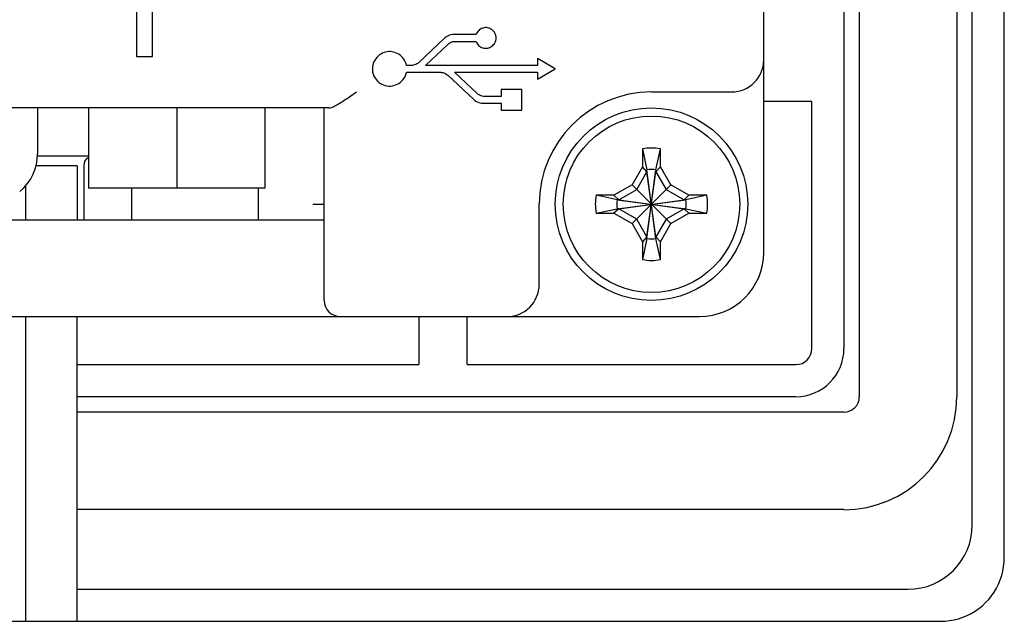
# Model space of a CAD drawing. Extents: x 0 to 563, y 0 to 379.
# Tile 17 of 24: x 533 to 563, y 115 to 133. Entities that reach past the tile are written whole.
import ezdxf

# ---------------------------------------------------------------- set-up
doc = ezdxf.new("R2010")
doc.units = 0
doc.header["$LTSCALE"] = 32.67
doc.layers.get('0').update_dxf_attribs({"linetype": 'CONTINUOUS'})

msp = doc.modelspace()

# ---------------------------------------------------------------- linework, layer by layer
at = {"color": 7, "linetype": 'CONTINUOUS'}
for p, q in [((563.418, 116.562), (563.418, 251.584)), ((562.418, 117.573), (562.418, 250.573)), ((558.898, 246.573), (558.898, 121.573)), ((561.937, 246.573), (561.937, 121.573)), ((558.418, 245.073), (558.418, 123.073)), ((555.918, 126.073), (555.918, 242.073)), ((536.367, 136.124), (536.367, 132.173)), ((536.868, 132.173), (536.868, 136.124)), ((546.983, 132.929), (546.965, 132.896)), ((547.006, 132.961), (546.983, 132.929)), ((547.033, 132.99), (547.006, 132.961)), ((547.062, 133.015), (547.033, 132.99)), ((547.092, 133.035), (547.062, 133.015)), ((547.125, 133.051), (547.092, 133.035)), ((547.159, 133.064), (547.125, 133.051)), ((547.195, 133.072), (547.159, 133.064)), ((547.233, 133.077), (547.195, 133.072)), ((547.272, 133.077), (547.233, 133.077)), ((547.309, 133.073), (547.272, 133.077)), ((547.345, 133.065), (547.309, 133.073)), ((547.381, 133.052), (547.345, 133.065)), ((547.415, 133.035), (547.381, 133.052)), ((547.446, 133.015), (547.415, 133.035)), ((547.474, 132.992), (547.446, 133.015)), ((547.499, 132.967), (547.474, 132.992)), ((547.521, 132.938), (547.499, 132.967)), ((547.54, 132.904), (547.521, 132.938)), ((545.963, 132.746), (545.155, 131.985)), ((545.997, 132.776), (545.963, 132.746)), ((546.035, 132.801), (545.997, 132.776)), ((546.076, 132.823), (546.035, 132.801)), ((546.12, 132.84), (546.076, 132.823)), ((546.103, 132.584), (546.131, 132.603)), ((546.165, 132.853), (546.12, 132.84)), ((546.131, 132.603), (546.162, 132.62)), ((546.162, 132.62), (546.194, 132.633)), ((546.211, 132.86), (546.165, 132.853)), ((546.194, 132.633), (546.228, 132.643)), ((546.256, 132.863), (546.211, 132.86)), ((546.228, 132.643), (546.263, 132.648)), ((546.951, 132.863), (546.256, 132.863)), ((546.263, 132.648), (546.299, 132.65)), ((546.299, 132.65), (546.951, 132.65)), ((546.965, 132.896), (546.951, 132.863)), ((546.951, 132.65), (546.965, 132.616)), ((546.965, 132.616), (546.983, 132.584)), ((547.521, 132.576), (547.539, 132.609)), ((547.539, 132.609), (547.555, 132.644)), ((547.556, 132.867), (547.54, 132.904)), ((547.555, 132.644), (547.566, 132.681)), ((547.567, 132.83), (547.556, 132.867)), ((547.566, 132.681), (547.573, 132.718)), ((547.573, 132.792), (547.567, 132.83)), ((547.575, 132.755), (547.573, 132.792)), ((547.573, 132.718), (547.575, 132.755)), ((544.081, 132.3), (544.032, 132.28)), ((544.132, 132.315), (544.081, 132.3)), ((544.183, 132.325), (544.132, 132.315)), ((544.234, 132.33), (544.183, 132.325)), ((544.286, 132.329), (544.234, 132.33)), ((544.338, 132.323), (544.286, 132.329)), ((544.39, 132.312), (544.338, 132.323)), ((544.441, 132.296), (544.39, 132.312)), ((544.492, 132.274), (544.441, 132.296)), ((545.371, 131.899), (546.078, 132.563)), ((546.078, 132.563), (546.103, 132.584)), ((546.983, 132.584), (547.005, 132.554)), ((547.005, 132.554), (547.03, 132.526)), ((547.03, 132.526), (547.059, 132.502)), ((547.059, 132.502), (547.09, 132.481)), ((547.09, 132.481), (547.124, 132.463)), ((547.124, 132.463), (547.159, 132.45)), ((547.159, 132.45), (547.196, 132.441)), ((547.196, 132.441), (547.233, 132.436)), ((547.233, 132.436), (547.27, 132.436)), ((547.27, 132.436), (547.307, 132.44)), ((547.307, 132.44), (547.344, 132.448)), ((547.344, 132.448), (547.379, 132.461)), ((547.379, 132.461), (547.413, 132.478)), ((547.413, 132.478), (547.445, 132.498)), ((547.445, 132.498), (547.473, 132.521)), ((547.473, 132.521), (547.499, 132.547)), ((547.499, 132.547), (547.521, 132.576)), ((536.367, 132.173), (536.868, 132.173)), ((543.766, 132.014), (543.746, 131.963)), ((543.791, 132.063), (543.766, 132.014)), ((543.821, 132.109), (543.791, 132.063)), ((543.856, 132.152), (543.821, 132.109)), ((543.895, 132.191), (543.856, 132.152)), ((543.938, 132.225), (543.895, 132.191)), ((543.984, 132.256), (543.938, 132.225)), ((544.032, 132.28), (543.984, 132.256)), ((544.54, 132.247), (544.492, 132.274)), ((544.586, 132.215), (544.54, 132.247)), ((544.627, 132.179), (544.586, 132.215)), ((544.665, 132.139), (544.627, 132.179)), ((544.698, 132.095), (544.665, 132.139)), ((544.726, 132.048), (544.698, 132.095)), ((544.75, 132), (544.726, 132.048)), ((544.768, 131.95), (544.75, 132)), ((545.155, 131.985), (545.13, 131.965)), ((549.418, 131.792), (548.862, 132.115)), ((548.862, 132.115), (548.862, 131.899)), ((543.721, 131.856), (543.718, 131.802)), ((543.718, 131.802), (543.719, 131.747)), ((543.719, 131.747), (543.727, 131.693)), ((543.731, 131.91), (543.721, 131.856)), ((543.727, 131.693), (543.74, 131.64)), ((543.746, 131.963), (543.731, 131.91)), ((544.78, 131.899), (544.768, 131.95)), ((544.768, 131.635), (544.78, 131.686)), ((544.933, 131.899), (544.78, 131.899)), ((544.78, 131.686), (545.847, 131.686)), ((544.966, 131.901), (544.933, 131.899)), ((545.001, 131.907), (544.966, 131.901)), ((545.036, 131.916), (545.001, 131.907)), ((545.07, 131.929), (545.036, 131.916)), ((545.101, 131.946), (545.07, 131.929)), ((545.13, 131.965), (545.101, 131.946)), ((548.862, 131.899), (545.371, 131.899)), ((545.847, 131.686), (545.878, 131.684)), ((545.878, 131.684), (545.911, 131.679)), ((545.911, 131.679), (545.945, 131.67)), ((546.283, 131.686), (548.862, 131.686)), ((546.99, 131.02), (546.283, 131.686)), ((548.862, 131.47), (549.418, 131.792)), ((548.862, 131.686), (548.862, 131.47)), ((543.74, 131.64), (543.758, 131.588)), ((543.758, 131.588), (543.782, 131.538)), ((543.782, 131.538), (543.811, 131.491)), ((543.811, 131.491), (543.844, 131.447)), ((543.844, 131.447), (543.882, 131.407)), ((543.882, 131.407), (543.923, 131.371)), ((544.586, 131.37), (544.628, 131.406)), ((544.628, 131.406), (544.665, 131.446)), ((544.665, 131.446), (544.698, 131.49)), ((544.698, 131.49), (544.726, 131.536)), ((544.726, 131.536), (544.75, 131.585)), ((544.75, 131.585), (544.768, 131.635)), ((545.945, 131.67), (545.979, 131.657)), ((545.979, 131.657), (546.011, 131.64)), ((546.011, 131.64), (546.041, 131.62)), ((546.041, 131.62), (546.067, 131.599)), ((546.067, 131.599), (546.876, 130.837)), ((543.045, 130.952), (543.218, 131.073)), ((543.923, 131.371), (543.968, 131.339)), ((543.968, 131.339), (544.015, 131.312)), ((544.015, 131.312), (544.065, 131.29)), ((544.065, 131.29), (544.118, 131.274)), ((544.118, 131.274), (544.171, 131.263)), ((544.171, 131.263), (544.226, 131.257)), ((544.226, 131.257), (544.282, 131.257)), ((544.282, 131.257), (544.337, 131.263)), ((544.337, 131.263), (544.391, 131.274)), ((544.391, 131.274), (544.444, 131.29)), ((544.444, 131.29), (544.494, 131.312)), ((544.494, 131.312), (544.542, 131.339)), ((544.542, 131.339), (544.586, 131.37)), ((548.379, 131.15), (547.736, 131.15)), ((547.736, 131.15), (547.736, 130.934)), ((548.379, 130.506), (548.379, 131.15)), ((552.418, 131.073), (554.918, 131.073)), ((542.748, 130.752), (542.789, 130.778)), ((542.789, 130.778), (542.831, 130.806)), ((542.831, 130.806), (542.873, 130.834)), ((542.873, 130.834), (542.916, 130.863)), ((542.916, 130.863), (542.959, 130.892)), ((542.959, 130.892), (543.045, 130.952)), ((546.876, 130.837), (546.909, 130.809)), ((546.909, 130.809), (546.947, 130.784)), ((546.947, 130.784), (546.988, 130.762)), ((546.988, 130.762), (547.032, 130.745)), ((547.018, 130.998), (546.99, 131.02)), ((547.047, 130.979), (547.018, 130.998)), ((547.079, 130.963), (547.047, 130.979)), ((547.112, 130.95), (547.079, 130.963)), ((547.145, 130.941), (547.112, 130.95)), ((547.178, 130.936), (547.145, 130.941)), ((547.21, 130.934), (547.178, 130.936)), ((547.736, 130.934), (547.21, 130.934)), ((557.418, 130.773), (555.918, 130.773)), ((557.418, 123.073), (557.418, 130.773)), ((542.352, 130.573), (442.518, 130.573)), ((533.283, 130.573), (533.283, 129.142)), ((534.868, 130.573), (534.868, 128.073)), ((537.618, 130.573), (537.618, 128.073)), ((540.368, 130.573), (540.368, 128.073)), ((542.218, 124.573), (542.218, 130.573)), ((542.352, 130.573), (542.381, 130.576)), ((542.381, 130.576), (542.411, 130.582)), ((542.411, 130.582), (542.444, 130.592)), ((542.444, 130.592), (542.478, 130.604)), ((542.478, 130.604), (542.514, 130.62)), ((542.514, 130.62), (542.551, 130.638)), ((542.551, 130.638), (542.588, 130.657)), ((542.588, 130.657), (542.627, 130.679)), ((542.627, 130.679), (542.667, 130.702)), ((542.667, 130.702), (542.707, 130.726)), ((542.707, 130.726), (542.748, 130.752)), ((547.032, 130.745), (547.077, 130.732)), ((547.077, 130.732), (547.123, 130.725)), ((547.123, 130.725), (547.169, 130.722)), ((547.169, 130.722), (547.736, 130.722)), ((547.736, 130.722), (547.736, 130.506)), ((547.736, 130.506), (548.379, 130.506)), ((552.138, 129.301), (552.278, 128.644)), ((552.138, 129.301), (552.138, 128.741)), ((552.558, 128.644), (552.698, 129.301)), ((552.698, 128.741), (552.698, 129.301)), ((534.868, 129.073), (533.279, 129.073)), ((534.518, 128.773), (533.235, 128.773)), ((534.518, 128.773), (534.518, 127.073)), ((534.718, 128.773), (534.718, 127.073)), ((552.138, 128.741), (551.813, 128.178)), ((552.278, 128.588), (552.138, 128.741)), ((552.558, 126.503), (552.278, 128.644)), ((552.278, 128.588), (552.278, 128.644)), ((552.278, 126.503), (552.558, 128.644)), ((552.558, 128.588), (552.698, 128.741)), ((552.558, 128.644), (552.558, 128.588)), ((553.023, 128.178), (552.698, 128.741)), ((551.958, 128.034), (552.278, 128.588)), ((552.558, 126.559), (552.278, 128.588)), ((552.278, 126.559), (552.558, 128.588)), ((552.558, 128.588), (552.878, 128.034)), ((532.918, 127.073), (532.918, 128.164)), ((540.368, 128.073), (534.868, 128.073)), ((536.218, 127.073), (536.218, 128.073)), ((540.168, 127.073), (540.168, 128.073)), ((551.813, 128.178), (551.25, 127.853)), ((551.403, 127.713), (551.958, 128.034)), ((551.813, 128.178), (553.023, 126.969)), ((551.813, 126.969), (553.023, 128.178)), ((552.878, 128.034), (553.433, 127.713)), ((553.585, 127.853), (553.023, 128.178)), ((551.25, 127.853), (550.69, 127.853)), ((551.347, 127.713), (550.69, 127.853)), ((551.403, 127.713), (551.25, 127.853)), ((551.347, 127.433), (553.489, 127.713)), ((551.347, 127.713), (551.403, 127.713)), ((551.347, 127.713), (553.489, 127.433)), ((551.403, 127.433), (553.433, 127.713)), ((551.403, 127.713), (553.433, 127.433)), ((553.433, 127.713), (553.585, 127.853)), ((553.433, 127.713), (553.489, 127.713)), ((554.145, 127.853), (553.489, 127.713)), ((554.145, 127.853), (553.585, 127.853)), ((541.861, 127.573), (542.218, 127.573)), ((548.918, 125.073), (548.918, 127.573)), ((550.69, 127.293), (551.347, 127.433)), ((551.403, 127.433), (551.25, 127.293)), ((551.403, 127.433), (551.347, 127.433)), ((551.958, 127.113), (551.403, 127.433)), ((553.433, 127.433), (552.878, 127.113)), ((553.489, 127.433), (553.433, 127.433)), ((553.433, 127.433), (553.585, 127.293)), ((553.489, 127.433), (554.145, 127.293)), ((550.69, 127.293), (551.25, 127.293)), ((551.25, 127.293), (551.813, 126.969)), ((552.278, 126.559), (551.958, 127.113)), ((552.878, 127.113), (552.558, 126.559)), ((553.023, 126.969), (553.585, 127.293)), ((553.585, 127.293), (554.145, 127.293)), ((542.218, 127.073), (508.018, 127.073)), ((551.813, 126.969), (552.138, 126.406)), ((552.698, 126.406), (553.023, 126.969)), ((552.278, 126.559), (552.138, 126.406)), ((552.278, 126.503), (552.138, 125.846)), ((552.278, 126.503), (552.278, 126.559)), ((552.558, 126.559), (552.698, 126.406)), ((552.558, 126.559), (552.558, 126.503)), ((552.698, 125.846), (552.558, 126.503)), ((552.138, 126.406), (552.138, 125.846)), ((552.698, 125.846), (552.698, 126.406)), ((405.918, 124.073), (553.918, 124.073)), ((532.918, 114.573), (532.918, 124.073)), ((534.518, 114.573), (534.518, 124.073)), ((545.168, 124.073), (545.168, 122.573)), ((546.668, 122.573), (546.668, 124.073)), ((534.518, 122.573), (545.168, 122.573)), ((546.668, 122.573), (556.918, 122.573)), ((556.918, 121.573), (534.518, 121.573)), ((558.418, 121.093), (534.518, 121.093)), ((558.418, 118.054), (534.518, 118.054)), ((563.397, 116.278), (563.413, 116.42)), ((563.413, 116.42), (563.418, 116.562)), ((563.337, 115.999), (563.372, 116.137)), ((563.372, 116.137), (563.397, 116.278)), ((563.175, 115.606), (563.238, 115.733)), ((563.238, 115.733), (563.292, 115.864)), ((563.292, 115.864), (563.337, 115.999)), ((534.518, 115.573), (560.418, 115.573)), ((563.022, 115.368), (563.102, 115.485)), ((563.102, 115.485), (563.175, 115.606)), ((562.733, 115.058), (562.836, 115.155)), ((562.836, 115.155), (562.933, 115.258)), ((562.933, 115.258), (563.022, 115.368)), ((562.258, 114.753), (562.385, 114.817)), ((562.385, 114.817), (562.507, 114.889)), ((562.507, 114.889), (562.623, 114.97)), ((562.623, 114.97), (562.733, 115.058)), ((398.407, 114.573), (561.429, 114.573)), ((561.429, 114.573), (561.572, 114.579)), ((561.572, 114.579), (561.714, 114.594)), ((561.714, 114.594), (561.854, 114.619)), ((561.854, 114.619), (561.992, 114.654)), ((561.992, 114.654), (562.127, 114.699)), ((562.127, 114.699), (562.258, 114.753))]:
    msp.add_line(p, q, dxfattribs=at)
for radius in [3, 2.75]:
    msp.add_circle((552.418, 127.573), radius, dxfattribs=at)
for centre, radius, start, end in [((554.918, 132.073), 1, 270, 360), ((552.418, 127.573), 3.5, 90, 180), ((552.418, 127.573), 1.75, 80.7931, 99.2069), ((531.783, 129.142), 1.5, 308.8492, 360), ((535.018, 128.773), 0.3, 120.0448, 180), ((552.418, 127.572), 1.082, 82.5623, 97.4377), ((552.418, 127.573), 1.75, 170.7931, 189.2069), ((552.419, 127.573), 1.082, 172.5623, 187.4377), ((552.416, 127.573), 1.082, 352.5623, 7.4377), ((552.418, 127.573), 1.75, 350.7931, 9.2069), ((552.418, 127.575), 1.082, 262.5623, 277.4377), ((552.418, 127.573), 1.75, 260.7931, 279.2069), ((553.918, 126.073), 2, 270, 360), ((547.918, 125.073), 1, 270, 360), ((542.718, 124.573), 0.5, 180, 270), ((556.918, 123.073), 1.5, 270, 360), ((556.918, 123.073), 0.5, 270, 360), ((558.418, 121.573), 3.52, 270, 360), ((558.418, 121.573), 0.48, 270, 360), ((560.418, 117.573), 2, 270, 360)]:
    msp.add_arc(centre, radius, start, end, dxfattribs=at)

doc.saveas('drawing.dxf')
